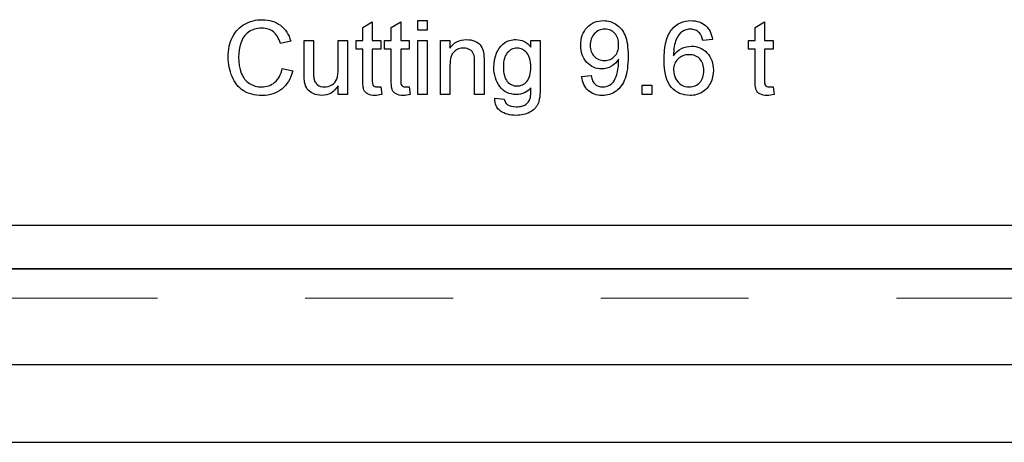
# Model space of a CAD drawing. Header units: inches. Extents: x 0.7 to 43.6, y 0.3 to 38.8.
# Tile 72 of 97: x 30.247 to 30.913, y 24.081 to 24.367. Entities that reach past the tile are written whole.
import ezdxf

# ---------------------------------------------------------------- set-up
doc = ezdxf.new("R2010")
doc.units = ezdxf.units.IN
doc.header["$MEASUREMENT"] = 0
doc.linetypes.add('HIDDEN', pattern=[0.075, 0.05, -0.025])
doc.layers.add('SID-M-S', color=90, linetype='Continuous')

msp = doc.modelspace()

# ---------------------------------------------------------------- linework, layer by layer
msp.add_line((28.865459, 24.198729), (33.540459, 24.198729))
at = {"color": 7, "linetype": 'HIDDEN', "lineweight": 18}
msp.add_line((33.540459, 24.178729), (28.865459, 24.178729), dxfattribs=at)
at = {"color": 7, "linetype": 'Continuous'}
msp.add_line((27.602959, 24.081229), (33.540459, 24.081229), dxfattribs=at)
at = {"color": 7, "linetype": 'Continuous', "flags": 128}
for points in [[(30.424897, 24.334303), (30.431965, 24.332661), (30.431965, 24.332661), (30.431405, 24.330687), (30.430733, 24.328844), (30.429962, 24.327112), (30.429091, 24.325499), (30.428119, 24.324017), (30.427048, 24.322645), (30.425866, 24.321403), (30.424584, 24.320271), (30.423211, 24.319269), (30.421769, 24.318408), (30.420257, 24.317677), (30.418664, 24.317076), (30.416991, 24.316615), (30.415259, 24.316284), (30.413446, 24.316084), (30.411553, 24.316014), (30.411553, 24.316014), (30.40961, 24.316064), (30.407757, 24.316214), (30.405994, 24.316475), (30.404321, 24.316835), (30.402749, 24.317286), (30.401266, 24.317847), (30.399874, 24.318518), (30.398582, 24.319279), (30.39737, 24.320141), (30.396228, 24.321092), (30.395167, 24.322144), (30.394185, 24.323276), (30.393274, 24.324508), (30.392432, 24.32582), (30.391671, 24.327232), (30.39098, 24.328734), (30.390369, 24.330297), (30.389838, 24.331889), (30.389397, 24.333502), (30.389027, 24.335155), (30.388746, 24.336827), (30.388536, 24.33853), (30.388416, 24.340263), (30.388376, 24.342026), (30.388376, 24.342026), (30.388426, 24.343929), (30.388556, 24.345782), (30.388786, 24.347564), (30.389107, 24.349277), (30.389517, 24.35094), (30.390018, 24.352532), (30.390609, 24.354065), (30.39129, 24.355537), (30.392062, 24.356939), (30.392903, 24.358252), (30.393824, 24.359473), (30.394816, 24.360615), (30.395888, 24.361667), (30.39704, 24.362629), (30.398272, 24.36351), (30.399574, 24.364301), (30.400936, 24.365002), (30.402328, 24.365613), (30.40376, 24.366124), (30.405223, 24.366545), (30.406715, 24.366875), (30.408247, 24.367106), (30.40981, 24.367246), (30.411413, 24.367296), (30.411413, 24.367296), (30.413205, 24.367236), (30.414928, 24.367056), (30.416571, 24.366755), (30.418153, 24.366344), (30.419656, 24.365804), (30.421078, 24.365153), (30.42244, 24.364371), (30.423722, 24.36348), (30.424924, 24.362478), (30.426036, 24.361387), (30.427048, 24.360185), (30.427959, 24.358903), (30.42878, 24.35751), (30.429511, 24.356028), (30.430142, 24.354445), (30.430683, 24.352763), (30.430683, 24.352763), (30.423632, 24.35125), (30.423632, 24.35125), (30.423201, 24.352542), (30.422721, 24.353754), (30.4222, 24.354866), (30.421629, 24.355888), (30.421008, 24.356819), (30.420347, 24.357661), (30.419636, 24.358412), (30.418884, 24.359073), (30.418083, 24.359644), (30.417232, 24.360145), (30.41633, 24.360565), (30.415379, 24.360916), (30.414377, 24.361186), (30.413326, 24.361377), (30.412224, 24.361487), (30.411072, 24.361527), (30.411072, 24.361527), (30.40975, 24.361487), (30.408478, 24.361357), (30.407256, 24.361146), (30.406094, 24.360846), (30.404992, 24.360465), (30.403941, 24.359994), (30.402949, 24.359443), (30.402007, 24.358802), (30.401136, 24.358091), (30.400325, 24.35733), (30.399584, 24.356499), (30.398913, 24.355617), (30.398312, 24.354676), (30.397771, 24.353674), (30.3973, 24.352623), (30.396899, 24.351501), (30.396258, 24.349197), (30.395798, 24.346853), (30.395517, 24.344469), (30.395427, 24.342056), (30.395427, 24.342056), (30.395537, 24.339021), (30.395878, 24.336186), (30.396429, 24.333542), (30.39721, 24.331098), (30.397691, 24.329966), (30.398221, 24.328905), (30.398822, 24.327913), (30.399483, 24.327002), (30.400205, 24.32617), (30.400996, 24.325399), (30.401837, 24.324708), (30.402749, 24.324097), (30.4037, 24.323556), (30.404662, 24.323085), (30.405653, 24.322685), (30.406665, 24.322364), (30.407687, 24.322104), (30.408738, 24.321923), (30.4098, 24.321823), (30.410892, 24.321783), (30.410892, 24.321783), (30.412194, 24.321833), (30.413456, 24.321984), (30.414658, 24.322224), (30.41581, 24.322574), (30.416911, 24.323015), (30.417963, 24.323556), (30.418955, 24.324197), (30.419906, 24.324938), (30.420798, 24.32578), (30.421609, 24.326711), (30.42234, 24.327733), (30.423011, 24.328855), (30.423592, 24.330076), (30.424113, 24.331389), (30.424554, 24.332801), (30.424914, 24.334303)], [(30.516567, 24.360245), (30.516581, 24.366655), (30.516581, 24.366655), (30.522991, 24.366655), (30.522991, 24.366655), (30.522991, 24.360245), (30.522991, 24.360245), (30.516581, 24.360245)], [(30.627478, 24.328834), (30.633888, 24.329475), (30.633888, 24.329475), (30.634079, 24.328494), (30.634319, 24.327592), (30.63459, 24.326751), (30.63491, 24.32599), (30.635261, 24.325289), (30.635651, 24.324658), (30.636092, 24.324097), (30.636563, 24.323606), (30.637614, 24.322805), (30.638816, 24.322244), (30.640149, 24.321893), (30.641621, 24.321783), (30.641621, 24.321783), (30.642913, 24.321863), (30.644145, 24.322094), (30.645307, 24.322474), (30.646409, 24.323015), (30.64742, 24.323686), (30.648302, 24.324467), (30.649053, 24.325339), (30.649674, 24.32632), (30.650215, 24.327452), (30.650725, 24.328764), (30.651206, 24.330257), (30.651647, 24.331939), (30.652028, 24.333732), (30.652298, 24.335545), (30.652458, 24.337398), (30.652508, 24.339271), (30.652508, 24.339271), (30.652498, 24.339782), (30.652478, 24.340493), (30.652478, 24.340493), (30.651517, 24.339111), (30.650395, 24.337859), (30.649103, 24.336747), (30.647651, 24.335776), (30.646088, 24.334984), (30.644465, 24.334413), (30.642783, 24.334073), (30.64103, 24.333963), (30.64103, 24.333963), (30.639568, 24.334033), (30.638165, 24.334243), (30.636823, 24.334584), (30.635541, 24.335074), (30.634309, 24.335695), (30.633127, 24.336457), (30.632015, 24.337348), (30.630954, 24.33839), (30.629992, 24.339542), (30.629151, 24.340784), (30.62845, 24.342106), (30.627869, 24.343518), (30.627418, 24.34502), (30.627098, 24.346613), (30.626897, 24.348296), (30.626837, 24.350058), (30.626837, 24.350058), (30.626907, 24.351881), (30.627108, 24.353614), (30.627448, 24.355257), (30.627929, 24.356799), (30.62854, 24.358262), (30.629291, 24.359624), (30.630183, 24.360906), (30.631204, 24.362088), (30.632336, 24.363159), (30.633528, 24.364091), (30.6348, 24.364872), (30.636132, 24.365513), (30.637534, 24.366014), (30.639007, 24.366375), (30.640549, 24.366585), (30.642162, 24.366655), (30.642162, 24.366655), (30.643334, 24.366615), (30.644485, 24.366495), (30.645617, 24.366284), (30.646719, 24.366004), (30.647791, 24.365633), (30.648832, 24.365193), (30.649854, 24.364662), (30.650856, 24.364051), (30.651817, 24.36337), (30.652709, 24.362609), (30.65355, 24.361787), (30.654331, 24.360896), (30.655042, 24.359924), (30.655703, 24.358893), (30.656304, 24.357791), (30.656845, 24.356619), (30.657326, 24.355347), (30.657737, 24.353945), (30.658087, 24.352402), (30.658378, 24.350719), (30.658598, 24.348907), (30.658758, 24.346963), (30.658858, 24.34488), (30.658888, 24.342667), (30.658888, 24.342667), (30.658858, 24.340353), (30.658758, 24.338159), (30.658598, 24.336086), (30.658378, 24.334133), (30.658087, 24.3323), (30.657737, 24.330587), (30.657326, 24.329005), (30.656845, 24.327532), (30.656304, 24.32617), (30.655703, 24.324888), (30.655032, 24.323686), (30.654301, 24.322574), (30.65351, 24.321543), (30.652659, 24.320601), (30.651737, 24.31974), (30.650755, 24.318959), (30.649724, 24.318268), (30.648652, 24.317667), (30.64753, 24.317166), (30.646368, 24.316755), (30.645167, 24.316425), (30.643915, 24.316194), (30.642622, 24.316064), (30.64129, 24.316014), (30.64129, 24.316014), (30.639878, 24.316064), (30.638536, 24.316224), (30.637264, 24.316485), (30.636052, 24.316855), (30.6349, 24.317326), (30.633828, 24.317907), (30.632817, 24.318588), (30.631865, 24.319379), (30.631004, 24.320261), (30.630223, 24.321232), (30.629542, 24.322284), (30.628951, 24.323426), (30.62844, 24.324648), (30.628029, 24.32596), (30.627709, 24.327352), (30.627478, 24.328834)], [(30.715937, 24.353834), (30.70953, 24.353193), (30.70953, 24.353193), (30.709079, 24.354836), (30.708538, 24.356238), (30.707917, 24.3574), (30.707216, 24.358322), (30.707216, 24.358322), (30.706575, 24.358923), (30.705904, 24.359443), (30.705193, 24.359884), (30.704441, 24.360245), (30.70366, 24.360525), (30.702839, 24.360725), (30.701977, 24.360846), (30.701086, 24.360886), (30.701086, 24.360886), (30.699644, 24.360796), (30.698261, 24.360515), (30.696919, 24.360054), (30.695627, 24.359403), (30.695627, 24.359403), (30.694405, 24.358332), (30.693284, 24.35704), (30.692282, 24.355527), (30.69139, 24.353794), (30.691, 24.352823), (30.690659, 24.351731), (30.690369, 24.350519), (30.690128, 24.349197), (30.689938, 24.347765), (30.689788, 24.346212), (30.689698, 24.34454), (30.689658, 24.342757), (30.689658, 24.342757), (30.69083, 24.344319), (30.692122, 24.345671), (30.693534, 24.346803), (30.695076, 24.347725), (30.696699, 24.348436), (30.698372, 24.348947), (30.700064, 24.349247), (30.701807, 24.349347), (30.701807, 24.349347), (30.70331, 24.349277), (30.704762, 24.349067), (30.706154, 24.348706), (30.707496, 24.348215), (30.708768, 24.347574), (30.70999, 24.346803), (30.711152, 24.345882), (30.712264, 24.34482), (30.713276, 24.343648), (30.714157, 24.342396), (30.714898, 24.341054), (30.715499, 24.339632), (30.71597, 24.338129), (30.71631, 24.336547), (30.716511, 24.334874), (30.716581, 24.333121), (30.716581, 24.333121), (30.716451, 24.330808), (30.71607, 24.328584), (30.715429, 24.326431), (30.714528, 24.324367), (30.713997, 24.323386), (30.713406, 24.322464), (30.712775, 24.321603), (30.712104, 24.320792), (30.711372, 24.32005), (30.710591, 24.319359), (30.70977, 24.318738), (30.708899, 24.318167), (30.707987, 24.317667), (30.707046, 24.317226), (30.706084, 24.316855), (30.705082, 24.316555), (30.704051, 24.316314), (30.702989, 24.316144), (30.701897, 24.316044), (30.700776, 24.316014), (30.700776, 24.316014), (30.698882, 24.316104), (30.69708, 24.316365), (30.695367, 24.316805), (30.693744, 24.317416), (30.692202, 24.318197), (30.690759, 24.319159), (30.689397, 24.320301), (30.688135, 24.321613), (30.686993, 24.323125), (30.686002, 24.324868), (30.685161, 24.326831), (30.684469, 24.329025), (30.683939, 24.331449), (30.683558, 24.334093), (30.683328, 24.336967), (30.683247, 24.340062), (30.683247, 24.340062), (30.683267, 24.341825), (30.683338, 24.343538), (30.683438, 24.345181), (30.683588, 24.346763), (30.683778, 24.348286), (30.684019, 24.349748), (30.684289, 24.35114), (30.68461, 24.352482), (30.68497, 24.353754), (30.685381, 24.354976), (30.685822, 24.356128), (30.686312, 24.35722), (30.686843, 24.358252), (30.687424, 24.359223), (30.688035, 24.360125), (30.688696, 24.360976), (30.688696, 24.360976), (30.689938, 24.362308), (30.69128, 24.36346), (30.692733, 24.364441), (30.694275, 24.365233), (30.695928, 24.365854), (30.697691, 24.366304), (30.699544, 24.366565), (30.701507, 24.366655), (30.701507, 24.366655), (30.702969, 24.366605), (30.704371, 24.366445), (30.705703, 24.366174), (30.706965, 24.365804), (30.708157, 24.365323), (30.709289, 24.364742), (30.710351, 24.364051), (30.711342, 24.36325), (30.712254, 24.362358), (30.713065, 24.361387), (30.713786, 24.360325), (30.714407, 24.359193), (30.714938, 24.357971), (30.715369, 24.356679), (30.715699, 24.355297), (30.71594, 24.353834)], [(30.491579, 24.321943), (30.492222, 24.316565), (30.492222, 24.316565), (30.49099, 24.316324), (30.489828, 24.316154), (30.488736, 24.316044), (30.487705, 24.316014), (30.487705, 24.316014), (30.486172, 24.316084), (30.48482, 24.316274), (30.483648, 24.316605), (30.482657, 24.317056), (30.481825, 24.317617), (30.481134, 24.318258), (30.480563, 24.318989), (30.480132, 24.31979), (30.479962, 24.320271), (30.479812, 24.320872), (30.479692, 24.321583), (30.479582, 24.322424), (30.479501, 24.323366), (30.479451, 24.324437), (30.479411, 24.325619), (30.479401, 24.326921), (30.479401, 24.326921), (30.479401, 24.347424), (30.479401, 24.347424), (30.474914, 24.347424), (30.474914, 24.347424), (30.474914, 24.353193), (30.474914, 24.353193), (30.479401, 24.353193), (30.479401, 24.353193), (30.479401, 24.362088), (30.479401, 24.362088), (30.485812, 24.365734), (30.485812, 24.365734), (30.485812, 24.353193), (30.485812, 24.353193), (30.491581, 24.353193), (30.491581, 24.353193), (30.491581, 24.347424), (30.491581, 24.347424), (30.485812, 24.347424), (30.485812, 24.347424), (30.485812, 24.326691), (30.485812, 24.326691), (30.485832, 24.325519), (30.485892, 24.324578), (30.485982, 24.323867), (30.486112, 24.323386), (30.486513, 24.322725), (30.487094, 24.322214), (30.487474, 24.322024), (30.487935, 24.321893), (30.488466, 24.321813), (30.489067, 24.321783), (30.489067, 24.321783), (30.489578, 24.321793), (30.490169, 24.321823), (30.49084, 24.321873), (30.491581, 24.321943)], [(30.510803, 24.321943), (30.511453, 24.316565), (30.511453, 24.316565), (30.510221, 24.316324), (30.509059, 24.316154), (30.507967, 24.316044), (30.506935, 24.316014), (30.506935, 24.316014), (30.505403, 24.316084), (30.504051, 24.316274), (30.502879, 24.316605), (30.501887, 24.317056), (30.501056, 24.317617), (30.500365, 24.318258), (30.499794, 24.318989), (30.499363, 24.31979), (30.499193, 24.320271), (30.499043, 24.320872), (30.498923, 24.321583), (30.498812, 24.322424), (30.498732, 24.323366), (30.498682, 24.324437), (30.498642, 24.325619), (30.498632, 24.326921), (30.498632, 24.326921), (30.498632, 24.347424), (30.498632, 24.347424), (30.494145, 24.347424), (30.494145, 24.347424), (30.494145, 24.353193), (30.494145, 24.353193), (30.498632, 24.353193), (30.498632, 24.353193), (30.498632, 24.362088), (30.498632, 24.362088), (30.505042, 24.365734), (30.505042, 24.365734), (30.505042, 24.353193), (30.505042, 24.353193), (30.510812, 24.353193), (30.510812, 24.353193), (30.510812, 24.347424), (30.510812, 24.347424), (30.505042, 24.347424), (30.505042, 24.347424), (30.505042, 24.326691), (30.505042, 24.326691), (30.505062, 24.325519), (30.505122, 24.324578), (30.505213, 24.323867), (30.505343, 24.323386), (30.505743, 24.322725), (30.506324, 24.322214), (30.506705, 24.322024), (30.507166, 24.321893), (30.507697, 24.321813), (30.508298, 24.321783), (30.508298, 24.321783), (30.508808, 24.321793), (30.509399, 24.321823), (30.51007, 24.321873), (30.510812, 24.321943)], [(30.652465, 24.350199), (30.652438, 24.351401), (30.652318, 24.352532), (30.652118, 24.353604), (30.651837, 24.354606), (30.651467, 24.355547), (30.651026, 24.356429), (30.650495, 24.35725), (30.649894, 24.358001), (30.649223, 24.358682), (30.648512, 24.359263), (30.647741, 24.359764), (30.646919, 24.360165), (30.646048, 24.360485), (30.645136, 24.360705), (30.644165, 24.360846), (30.643143, 24.360886), (30.643143, 24.360886), (30.642092, 24.360836), (30.64108, 24.360695), (30.640128, 24.360445), (30.639217, 24.360105), (30.638346, 24.359674), (30.637534, 24.359133), (30.636763, 24.358502), (30.636042, 24.357771), (30.635391, 24.356969), (30.63482, 24.356108), (30.634339, 24.355187), (30.633949, 24.354205), (30.633638, 24.353173), (30.633418, 24.352082), (30.633288, 24.35093), (30.633247, 24.349718), (30.633247, 24.349718), (30.633288, 24.348636), (30.633418, 24.347605), (30.633618, 24.346623), (30.633909, 24.345701), (30.634279, 24.34482), (30.63474, 24.343999), (30.635271, 24.343228), (30.635892, 24.342506), (30.636583, 24.341855), (30.637324, 24.341294), (30.638125, 24.340814), (30.638987, 24.340423), (30.639898, 24.340123), (30.64087, 24.339902), (30.641901, 24.339772), (30.642983, 24.339732), (30.642983, 24.339732), (30.643995, 24.339772), (30.644966, 24.339902), (30.645888, 24.340123), (30.646759, 24.340423), (30.64759, 24.340814), (30.648372, 24.341294), (30.649113, 24.341855), (30.649804, 24.342506), (30.650435, 24.343238), (30.650976, 24.344029), (30.651437, 24.34489), (30.651807, 24.345822), (30.652098, 24.346813), (30.652308, 24.347875), (30.652438, 24.349007), (30.652478, 24.350199)], [(30.756956, 24.321943), (30.757606, 24.316565), (30.757606, 24.316565), (30.756374, 24.316324), (30.755213, 24.316154), (30.754121, 24.316044), (30.753089, 24.316014), (30.753089, 24.316014), (30.751557, 24.316084), (30.750205, 24.316274), (30.749033, 24.316605), (30.748041, 24.317056), (30.74721, 24.317617), (30.746519, 24.318258), (30.745948, 24.318989), (30.745517, 24.31979), (30.745347, 24.320271), (30.745197, 24.320872), (30.745076, 24.321583), (30.744966, 24.322424), (30.744886, 24.323366), (30.744836, 24.324437), (30.744796, 24.325619), (30.744786, 24.326921), (30.744786, 24.326921), (30.744786, 24.347424), (30.744786, 24.347424), (30.740299, 24.347424), (30.740299, 24.347424), (30.740299, 24.353193), (30.740299, 24.353193), (30.744786, 24.353193), (30.744786, 24.353193), (30.744786, 24.362088), (30.744786, 24.362088), (30.751196, 24.365734), (30.751196, 24.365734), (30.751196, 24.353193), (30.751196, 24.353193), (30.756965, 24.353193), (30.756965, 24.353193), (30.756965, 24.347424), (30.756965, 24.347424), (30.751196, 24.347424), (30.751196, 24.347424), (30.751196, 24.326691), (30.751196, 24.326691), (30.751216, 24.325519), (30.751276, 24.324578), (30.751366, 24.323867), (30.751497, 24.323386), (30.751897, 24.322725), (30.752478, 24.322214), (30.752859, 24.322024), (30.75332, 24.321893), (30.75385, 24.321813), (30.754451, 24.321783), (30.754451, 24.321783), (30.754962, 24.321793), (30.755553, 24.321823), (30.756224, 24.321873), (30.756965, 24.321943)], [(30.53196, 24.316655), (30.531965, 24.353193), (30.531965, 24.353193), (30.538376, 24.353193), (30.538376, 24.353193), (30.538376, 24.348095), (30.538376, 24.348095), (30.539397, 24.349437), (30.540519, 24.350609), (30.541751, 24.351591), (30.543083, 24.352402), (30.544526, 24.353023), (30.546078, 24.353474), (30.547741, 24.353744), (30.549503, 24.353834), (30.549503, 24.353834), (30.551046, 24.353764), (30.552538, 24.353544), (30.553951, 24.353173), (30.555313, 24.352653), (30.556555, 24.352012), (30.557636, 24.35129), (30.558538, 24.350459), (30.559279, 24.349548), (30.55989, 24.348546), (30.560401, 24.347454), (30.560812, 24.346272), (30.561122, 24.345), (30.561122, 24.345), (30.561202, 24.34453), (30.561262, 24.343989), (30.561322, 24.343358), (30.561372, 24.342647), (30.561403, 24.341855), (30.561433, 24.340994), (30.561443, 24.340042), (30.561453, 24.339011), (30.561453, 24.339011), (30.561453, 24.316655), (30.561453, 24.316655), (30.555042, 24.316655), (30.555042, 24.316655), (30.555042, 24.33847), (30.555042, 24.33847), (30.555002, 24.340213), (30.554872, 24.341715), (30.554652, 24.342987), (30.554341, 24.344029), (30.553931, 24.3449), (30.55338, 24.345681), (30.552699, 24.346373), (30.551877, 24.346963), (30.550956, 24.347444), (30.549954, 24.347795), (30.548872, 24.347995), (30.547721, 24.348065), (30.547721, 24.348065), (30.546779, 24.348025), (30.545878, 24.347915), (30.545006, 24.347715), (30.544165, 24.347454), (30.543364, 24.347104), (30.542592, 24.346683), (30.541851, 24.346182), (30.54114, 24.345601), (30.540489, 24.34492), (30.539928, 24.344089), (30.539457, 24.343127), (30.539067, 24.342036), (30.538766, 24.340794), (30.538546, 24.339411), (30.538416, 24.337899), (30.538376, 24.336246), (30.538376, 24.336246), (30.538376, 24.316655), (30.538376, 24.316655), (30.531965, 24.316655)], [(30.568737, 24.314091), (30.575155, 24.31345), (30.575155, 24.31345), (30.575415, 24.312298), (30.575846, 24.311316), (30.576427, 24.310495), (30.577178, 24.309844), (30.577178, 24.309844), (30.57839, 24.309183), (30.579802, 24.308702), (30.581415, 24.308422), (30.583237, 24.308322), (30.583237, 24.308322), (30.584239, 24.308342), (30.585191, 24.308422), (30.586072, 24.308532), (30.586903, 24.308702), (30.587675, 24.308913), (30.588386, 24.309183), (30.589037, 24.309484), (30.589628, 24.309844), (30.590659, 24.310685), (30.591521, 24.311677), (30.592182, 24.312819), (30.592673, 24.314111), (30.592673, 24.314111), (30.592783, 24.314592), (30.592873, 24.315183), (30.592953, 24.315884), (30.593013, 24.316705), (30.593063, 24.317647), (30.593093, 24.318698), (30.593103, 24.31986), (30.593103, 24.321142), (30.593103, 24.321142), (30.592092, 24.32009), (30.59102, 24.319179), (30.589898, 24.318408), (30.588706, 24.317777), (30.587454, 24.317286), (30.586142, 24.316935), (30.58477, 24.316725), (30.583338, 24.316655), (30.583338, 24.316655), (30.581575, 24.316735), (30.579912, 24.316996), (30.57835, 24.317416), (30.576897, 24.318007), (30.575535, 24.318768), (30.574283, 24.3197), (30.573141, 24.320792), (30.57209, 24.322064), (30.571158, 24.323446), (30.570347, 24.324898), (30.569656, 24.326421), (30.569105, 24.328013), (30.568664, 24.329666), (30.568354, 24.331389), (30.568163, 24.333181), (30.568103, 24.335034), (30.568103, 24.335034), (30.568213, 24.337588), (30.568554, 24.340042), (30.569105, 24.342386), (30.569886, 24.34464), (30.570357, 24.345711), (30.570878, 24.346713), (30.571459, 24.347655), (30.57208, 24.348536), (30.572751, 24.349357), (30.573472, 24.350109), (30.574243, 24.3508), (30.575064, 24.351431), (30.575936, 24.351992), (30.576837, 24.352482), (30.577779, 24.352893), (30.57876, 24.353234), (30.579772, 24.353494), (30.580824, 24.353684), (30.581915, 24.353794), (30.583037, 24.353834), (30.583037, 24.353834), (30.58453, 24.353754), (30.585962, 24.353514), (30.587314, 24.353113), (30.588606, 24.352552), (30.589838, 24.351831), (30.59099, 24.35095), (30.592082, 24.349908), (30.593103, 24.348706), (30.593103, 24.348706), (30.593103, 24.353193), (30.593103, 24.353193), (30.599513, 24.353193), (30.599513, 24.353193), (30.599513, 24.322054), (30.599513, 24.322054), (30.599483, 24.32003), (30.599403, 24.318157), (30.599273, 24.316435), (30.599083, 24.314862), (30.598832, 24.31345), (30.598542, 24.312188), (30.598191, 24.311076), (30.597781, 24.310125), (30.59732, 24.309273), (30.596789, 24.308462), (30.596208, 24.307701), (30.595557, 24.30699), (30.594836, 24.306318), (30.594055, 24.305697), (30.593213, 24.305117), (30.592312, 24.304586), (30.59135, 24.304105), (30.590339, 24.303694), (30.589267, 24.303344), (30.588145, 24.303063), (30.586963, 24.302843), (30.585731, 24.302683), (30.584449, 24.302582), (30.583107, 24.302552), (30.583107, 24.302552), (30.581525, 24.302592), (30.580012, 24.302733), (30.57858, 24.302953), (30.577238, 24.303274), (30.575956, 24.303674), (30.574764, 24.304165), (30.573652, 24.304756), (30.57261, 24.305427), (30.571679, 24.306188), (30.570868, 24.30705), (30.570197, 24.307991), (30.569646, 24.309033), (30.569225, 24.310155), (30.568935, 24.311377), (30.568774, 24.312689), (30.568744, 24.314091)], [(30.462725, 24.316655), (30.462735, 24.322625), (30.462735, 24.322625), (30.461663, 24.321072), (30.460511, 24.31973), (30.459259, 24.318598), (30.457917, 24.317667), (30.456485, 24.316945), (30.454952, 24.316425), (30.45334, 24.316114), (30.451627, 24.316014), (30.451627, 24.316014), (30.450104, 24.316094), (30.448632, 24.316324), (30.44721, 24.316705), (30.445838, 24.317246), (30.444586, 24.317897), (30.443504, 24.318638), (30.442592, 24.319449), (30.441851, 24.320341), (30.44125, 24.321332), (30.440739, 24.322424), (30.440329, 24.323616), (30.440018, 24.324918), (30.440018, 24.324918), (30.439858, 24.32596), (30.439748, 24.327262), (30.439678, 24.328834), (30.439658, 24.330667), (30.439658, 24.330667), (30.439658, 24.353193), (30.439658, 24.353193), (30.446068, 24.353193), (30.446068, 24.353193), (30.446068, 24.333322), (30.446068, 24.333322), (30.446078, 24.33218), (30.446088, 24.331138), (30.446118, 24.330187), (30.446158, 24.329345), (30.446208, 24.328584), (30.446278, 24.327933), (30.446348, 24.327372), (30.446439, 24.326911), (30.446439, 24.326911), (30.446799, 24.32578), (30.44732, 24.324778), (30.447991, 24.323897), (30.448822, 24.323145), (30.449794, 24.322554), (30.450876, 24.322124), (30.452058, 24.321873), (30.45335, 24.321783), (30.45335, 24.321783), (30.454672, 24.321873), (30.455964, 24.322134), (30.457206, 24.322574), (30.458408, 24.323185), (30.459499, 24.323947), (30.460431, 24.324838), (30.461172, 24.32586), (30.461753, 24.327002), (30.461983, 24.327643), (30.462184, 24.328344), (30.462354, 24.329115), (30.462494, 24.329956), (30.462594, 24.330868), (30.462675, 24.331849), (30.462715, 24.332891), (30.462735, 24.334003), (30.462735, 24.334003), (30.462735, 24.353193), (30.462735, 24.353193), (30.469145, 24.353193), (30.469145, 24.353193), (30.469145, 24.316655), (30.469145, 24.316655), (30.462735, 24.316655)], [(30.516567, 24.316655), (30.516581, 24.353193), (30.516581, 24.353193), (30.522991, 24.353193), (30.522991, 24.353193), (30.522991, 24.316655), (30.522991, 24.316655), (30.516581, 24.316655)], [(30.5745, 24.335475), (30.574554, 24.333832), (30.574684, 24.3323), (30.574884, 24.330888), (30.575175, 24.329596), (30.575545, 24.328414), (30.576006, 24.327342), (30.576537, 24.326391), (30.577158, 24.325549), (30.577839, 24.324818), (30.57856, 24.324187), (30.579331, 24.323646), (30.580142, 24.323205), (30.580984, 24.322865), (30.581875, 24.322625), (30.582817, 24.322474), (30.583788, 24.322424), (30.583788, 24.322424), (30.58476, 24.322474), (30.585691, 24.322615), (30.586573, 24.322865), (30.587424, 24.323205), (30.588235, 24.323636), (30.589007, 24.324167), (30.589728, 24.324798), (30.590419, 24.325529), (30.59105, 24.326361), (30.591591, 24.327302), (30.592052, 24.328364), (30.592432, 24.329526), (30.592723, 24.330798), (30.592933, 24.33218), (30.593063, 24.333672), (30.593103, 24.335275), (30.593103, 24.335275), (30.593063, 24.336817), (30.592933, 24.33825), (30.592713, 24.339592), (30.592412, 24.340844), (30.592022, 24.341986), (30.591551, 24.343037), (30.59099, 24.343989), (30.590339, 24.34484), (30.589628, 24.345591), (30.588886, 24.346252), (30.588115, 24.346803), (30.587304, 24.347264), (30.586453, 24.347615), (30.585571, 24.347865), (30.58465, 24.348015), (30.583698, 24.348065), (30.583698, 24.348065), (30.582757, 24.348015), (30.581855, 24.347865), (30.580994, 24.347615), (30.580163, 24.347274), (30.579361, 24.346823), (30.5786, 24.346282), (30.577879, 24.345631), (30.577188, 24.34489), (30.576557, 24.344049), (30.576016, 24.343107), (30.575555, 24.342076), (30.575185, 24.340954), (30.574894, 24.339722), (30.574684, 24.3384), (30.574554, 24.336988), (30.574513, 24.335475)], [(30.689655, 24.333252), (30.689748, 24.331749), (30.690008, 24.330287), (30.690449, 24.328844), (30.69106, 24.327442), (30.691821, 24.32614), (30.692703, 24.325008), (30.693704, 24.324037), (30.694826, 24.323225), (30.696058, 24.322594), (30.69737, 24.322144), (30.698782, 24.321873), (30.700285, 24.321783), (30.700285, 24.321783), (30.701356, 24.321833), (30.702368, 24.321973), (30.70334, 24.322204), (30.704261, 24.322534), (30.705122, 24.322955), (30.705934, 24.323466), (30.706705, 24.324077), (30.707416, 24.324778), (30.708057, 24.325559), (30.708618, 24.326411), (30.709099, 24.327322), (30.709479, 24.328314), (30.70978, 24.329365), (30.71, 24.330477), (30.71013, 24.331669), (30.710171, 24.332921), (30.710171, 24.332921), (30.71013, 24.334123), (30.71, 24.335265), (30.70979, 24.336346), (30.709489, 24.337348), (30.709109, 24.33829), (30.708638, 24.339171), (30.708087, 24.339982), (30.707446, 24.340723), (30.706735, 24.341395), (30.705964, 24.341975), (30.705132, 24.342466), (30.704241, 24.342867), (30.70328, 24.343177), (30.702258, 24.343398), (30.701176, 24.343538), (30.700034, 24.343578), (30.700034, 24.343578), (30.698973, 24.343538), (30.697951, 24.343398), (30.696969, 24.343177), (30.696028, 24.342867), (30.695126, 24.342466), (30.694265, 24.341975), (30.693454, 24.341395), (30.692673, 24.340723), (30.691961, 24.339982), (30.69135, 24.339191), (30.69084, 24.33834), (30.690409, 24.337438), (30.690078, 24.336467), (30.689848, 24.335455), (30.689708, 24.334383), (30.689658, 24.333252)], [(30.668497, 24.316655), (30.668504, 24.323065), (30.668504, 24.323065), (30.674914, 24.323065), (30.674914, 24.323065), (30.674914, 24.316655), (30.674914, 24.316655), (30.668504, 24.316655)]]:
    msp.add_lwpolyline(points, dxfattribs=at)
at = {"layer": 'SID-M-S'}
for p, q in [((33.540459, 24.228077), (28.865459, 24.228077)), ((33.540459, 24.198729), (28.865459, 24.198729)), ((28.865459, 24.198729), (33.540459, 24.198729)), ((33.540459, 24.133729), (28.865459, 24.133729))]:
    msp.add_line(p, q, dxfattribs=at)

doc.saveas('drawing.dxf')
